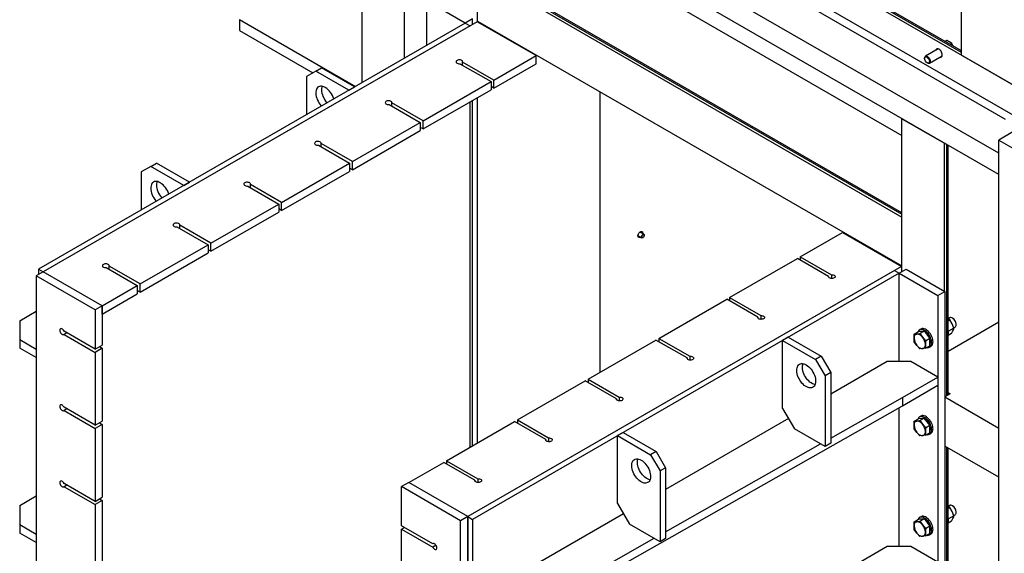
# Model space of a CAD drawing. Header units: millimetres. Extents: x 0 to 25230, y 0 to 17820.
# Tile 103 of 214: x 14050 to 15527, y 9678 to 10478. Entities that reach past the tile are written whole.
import ezdxf

# ---------------------------------------------------------------- set-up
doc = ezdxf.new("R2010")
doc.units = ezdxf.units.MM
doc.linetypes.add('SLD-Sólida', pattern=[0])
doc.layers.add('REFERÊNCIAS', color=9, linetype='SLD-Sólida')

msp = doc.modelspace()

# ---------------------------------------------------------------- linework, layer by layer
at = {"layer": 'REFERÊNCIAS', "linetype": 'SLD-Sólida', "lineweight": 25, "ltscale": 30}
for p, q in [((18721.7, 8543.8), (14537, 10959.6)), ((14531.3, 10904.9), (15528.4, 10329.3)), ((14542.7, 10911.4), (15539.7, 10335.8)), ((15518.5, 10277.9), (14531.3, 10847.7)), ((15518.5, 10246), (14537, 10812.6)), ((14563.9, 10384.1), (14563.9, 10797.1)), ((14627.5, 10420.9), (14627.5, 10760.3)), ((14737.1, 10475), (14737.1, 10697.1)), ((15462.6, 10429.3), (15080.1, 10650.2)), ((15462.6, 10431.7), (15081.9, 10651.5)), ((15462.6, 10425.2), (15462.6, 10623.7)), ((14899.8, 10578.3), (15373.5, 10304.8)), ((14737.1, 10476.2), (14737.1, 10549.7)), ((14737.1, 10549.7), (15373.5, 10182.3)), ((14740.7, 10551.7), (15373.5, 10186.4)), ((15373.5, 10188.8), (14744.2, 10552.1)), ((14718.6, 10473.5), (14660.6, 10506.9)), ((14660.6, 10506.9), (14660.6, 10440)), ((14718.6, 10473.5), (14078.7, 10104)), ((14736.3, 10475.5), (14085.8, 10100)), ((14725.7, 10469.4), (14085.8, 10100)), ((14380, 10478.6), (14553.8, 10378.3)), ((14380, 10478.6), (14380, 10462.3)), ((14729.2, 10479.6), (14718.6, 10473.5)), ((14718.6, 10473.5), (14725.7, 10469.4)), ((14729.2, 10471.4), (14729.2, 10479.6)), ((14824.7, 10424.5), (14736.3, 10475.5)), ((14737.1, 10476.2), (15373.5, 10108.8)), ((14380, 10462.3), (14490.2, 10398.7)), ((15440.6, 10447.2), (15438.2, 10445.8)), ((15448.4, 10442.8), (15444.8, 10445.2)), ((15448.4, 10442.8), (15445.9, 10441.3)), ((15450.1, 10438.9), (15448.4, 10442.8)), ((14761.4, 10387.9), (14824.7, 10424.5)), ((14824.7, 10412.2), (14824.7, 10424.5)), ((15427.8, 10434.5), (15408.7, 10423.5)), ((15462.6, 10425.2), (15646.5, 10319.1)), ((14710.5, 10412.4), (14757.2, 10385.5)), ((14761.4, 10387.9), (14714.7, 10414.9)), ((14714.7, 10410), (14714.7, 10414.9)), ((14761.4, 10375.7), (14824.7, 10412.2)), ((15407.4, 10420.7), (15407.4, 10420)), ((15411.1, 10413.7), (15411.7, 10413.4)), ((15414.7, 10413.1), (15433.8, 10424.2)), ((14494.5, 10401.2), (14480.3, 10393)), ((14494.5, 10401.2), (14503, 10406.1)), ((14544, 10372.6), (14494.5, 10401.2)), ((14552.5, 10377.5), (14503, 10406.1)), ((14480.3, 10393), (14480.3, 10335.9)), ((14655.3, 10326.7), (14757.2, 10385.5)), ((14757.2, 10385.5), (14757.2, 10373.2)), ((14761.4, 10375.7), (14761.4, 10387.9)), ((14544, 10372.6), (14552.5, 10377.5)), ((14655.3, 10314.5), (14757.2, 10373.2)), ((14761.4, 10375.7), (14757.2, 10378.1)), ((14921, 9949.4), (14921, 10370.1)), ((14604.4, 10351.2), (14651.1, 10324.3)), ((14655.3, 10326.7), (14608.7, 10353.7)), ((14608.7, 10348.8), (14608.7, 10353.7)), ((14725.7, 9836.7), (14725.7, 10355.1)), ((14729.2, 9838.7), (14729.2, 10357.1)), ((14737.1, 9843.3), (14737.1, 10361.7)), ((14549.3, 10265.5), (14651.1, 10324.3)), ((14651.1, 10324.3), (14651.1, 10312)), ((14655.3, 10314.5), (14655.3, 10326.7)), ((15373.5, 10329.7), (15437.2, 10293)), ((15373.5, 10100.4), (15373.5, 10329.7)), ((14549.3, 10253.2), (14651.1, 10312)), ((14655.3, 10314.5), (14651.1, 10316.9)), ((15539.7, 10310.1), (15518.5, 10297.8)), ((14549.3, 10265.5), (14502.6, 10292.4)), ((14502.6, 10287.5), (14502.6, 10292.4)), ((15437.2, 10070.9), (15437.2, 10293)), ((15518.5, 10297.8), (16140.7, 9938.6)), ((15518.5, 9187.3), (15518.5, 10297.8)), ((14498.4, 10290), (14545, 10263)), ((15440.7, 9914.1), (15440.7, 10290.9)), ((15442.8, 9915.2), (15442.8, 10289.7)), ((14247, 10258.3), (14255.5, 10263.2)), ((14305, 10234.7), (14255.5, 10263.2)), ((14443.2, 10204.3), (14545, 10263)), ((14545, 10263), (14545, 10250.8)), ((14549.3, 10253.2), (14549.3, 10265.5)), ((14247, 10258.3), (14232.8, 10250.2)), ((14232.8, 10250.2), (14232.8, 10193)), ((14296.5, 10229.8), (14247, 10258.3)), ((14443.2, 10192), (14545, 10250.8)), ((14549.3, 10253.2), (14545, 10255.7)), ((14296.5, 10229.8), (14305, 10234.7)), ((14392.3, 10228.7), (14439, 10201.8)), ((14443.2, 10204.3), (14396.5, 10231.2)), ((14396.5, 10226.3), (14396.5, 10231.2)), ((14443.2, 10192), (14443.2, 10204.3)), ((14337.1, 10143), (14439, 10201.8)), ((14337.1, 10130.8), (14439, 10189.6)), ((14439, 10201.8), (14439, 10189.6)), ((14443.2, 10192), (14439, 10194.5)), ((15373.5, 10108.8), (15373.5, 10182.3)), ((14286.2, 10167.5), (14332.9, 10140.6)), ((14337.1, 10143), (14290.5, 10170)), ((14290.5, 10165.1), (14290.5, 10170)), ((14986.5, 10156.4), (14980.5, 10159.8)), ((15221, 10122.6), (15284.3, 10159.1)), ((15284.3, 10159.1), (15372.7, 10108.1)), ((14977.5, 10154.7), (14983.5, 10151.2)), ((14984.7, 10158.1), (14984.6, 10157.5)), ((14985, 10151.4), (14985.3, 10151.6)), ((14987.1, 10154.6), (14987.1, 10155)), ((14231.1, 10081.8), (14332.9, 10140.6)), ((14332.9, 10140.6), (14332.9, 10128.3)), ((14337.1, 10130.8), (14332.9, 10133.2)), ((14337.1, 10130.8), (14337.1, 10143)), ((14231.1, 10069.5), (14332.9, 10128.3)), ((15115, 10061.4), (15216.8, 10120.2)), ((15263.5, 10093.2), (15216.8, 10120.2)), ((15221, 10122.6), (15267.7, 10095.7)), ((15221, 10122.6), (15221, 10117.7)), ((14085.8, 10100.1), (14075.2, 10093.9)), ((14078.7, 10104), (14085.7, 10100)), ((14078.7, 10104), (14078.7, 10096)), ((14174.2, 10049), (14085.8, 10100.1)), ((14180.2, 10106.3), (14226.8, 10079.3)), ((14231.1, 10081.8), (14184.4, 10108.7)), ((14184.4, 10103.8), (14184.4, 10108.7)), ((15372.7, 10108.1), (14722.2, 9732.6)), ((15362.1, 10102), (14722.2, 9732.6)), ((15362.1, 10102), (15369.2, 10097.9)), ((15369.2, 10097.9), (15379.8, 10104)), ((15372.7, 10108.1), (15372.7, 10100)), ((15379.8, 10104), (15437.8, 10070.6)), ((14075.2, 10093.9), (14075.2, 9348.7)), ((14163.5, 10042.9), (14075.2, 10093.9)), ((15369.2, 10097.9), (14729.2, 9728.5)), ((15263.5, 10093.2), (15263.5, 10092.4)), ((15267.7, 10095.7), (15267.7, 10090)), ((15369.2, 9965.2), (15369.2, 10097.9)), ((15369.2, 10097.9), (15427.1, 10064.4)), ((15369.2, 9965.2), (15369.2, 10097.9)), ((14174.2, 10048.9), (14226.8, 10079.3)), ((14226.8, 10079.3), (14226.8, 10067.1)), ((14231.1, 10069.5), (14226.8, 10072)), ((14231.1, 10069.5), (14231.1, 10081.8)), ((15427.1, 10064.4), (15437.8, 10070.6)), ((15437.8, 10070.6), (15437.8, 8889.3)), ((14174.2, 10036.7), (14226.8, 10067.1)), ((15008.9, 10000.2), (15110.7, 10058.9)), ((15157.4, 10032), (15110.7, 10058.9)), ((15115, 10061.4), (15161.6, 10034.4)), ((15115, 10061.4), (15115, 10056.5)), ((15427.1, 10064.4), (15427.1, 8883.1)), ((14050.4, 10026.7), (14075.2, 10041.2)), ((14174.2, 10049), (14163.5, 10042.9)), ((14163.5, 10042.9), (14163.5, 9984.1)), ((14174.2, 10049), (14174.2, 9990.2)), ((14174.2, 10036.7), (14174.2, 10048.9)), ((14050.4, 10026.7), (14050.4, 9997.9)), ((15157.4, 10032), (15157.4, 10031.2)), ((15161.6, 10034.4), (15161.6, 10028.7)), ((15445.1, 10030.9), (15442.8, 10029.6)), ((15445.5, 10028.1), (15442.8, 10029.5)), ((15445.5, 10028.1), (15442.8, 10026.5)), ((15448.8, 10022.1), (15445.5, 10028.1)), ((15449.8, 10030.1), (15449.1, 10030.6)), ((14163.5, 9984.1), (14116.9, 10011.1)), ((15402, 10014.2), (15399.8, 10012.9)), ((15400.5, 10007.3), (15407, 10011)), ((15407, 10011), (15402.8, 10010.7)), ((15411.2, 10005.8), (15407, 10011)), ((15518.5, 10024.3), (15442.8, 9980.6)), ((15451.5, 10015.7), (15443.3, 10011)), ((15447.7, 10007.4), (15449.9, 10011.7)), ((15451.5, 10015.7), (15448.8, 10022.1)), ((15451.3, 10016.1), (15453.1, 10017.1)), ((15454.7, 10020.8), (15454.7, 10021.6)), ((14050.4, 9997.9), (14050.4, 9985.6)), ((14075.2, 9983.6), (14050.4, 9997.9)), ((14121.1, 10008.6), (14116.9, 10006.2)), ((14116.9, 10006.2), (14163.5, 9979.2)), ((14902.8, 9938.9), (15004.6, 9997.7)), ((15051.3, 9970.8), (15004.6, 9997.7)), ((15008.9, 10000.2), (15055.6, 9973.2)), ((15008.9, 10000.2), (15008.9, 9995.3)), ((15203, 10002), (15194.5, 9997.1)), ((15194.5, 9997.1), (15244, 9968.5)), ((15194.5, 9895), (15194.5, 9997.1)), ((15203, 10002), (15252.5, 9973.4)), ((15391.7, 10000.7), (15392, 10006.5)), ((15392, 10006.5), (15398.5, 10010.3)), ((15392, 10006.5), (15395.9, 10006.7)), ((15395.9, 10006.7), (15400.5, 10007.3)), ((15402.8, 10010.7), (15398.5, 10010.3)), ((15400.5, 10007.3), (15404.4, 10001.8)), ((15404.4, 10001.8), (15409, 9996.7)), ((15409, 9996.7), (15408.6, 9990.9)), ((15409, 9996.7), (15415.5, 10000.5)), ((15415.5, 10000.5), (15411.2, 10005.8)), ((15415.5, 9994.8), (15415.5, 10000.5)), ((15447.7, 10007.4), (15442.8, 10004.5)), ((14075.2, 9971.4), (14050.4, 9985.6)), ((14163.5, 9984.1), (14174.2, 9990.2)), ((14174.2, 9985.3), (14163.5, 9979.2)), ((14169.9, 9987.8), (14174.2, 9985.3)), ((14174.2, 9985.3), (14174.2, 9875.9)), ((15395.9, 9989.7), (15392, 9995.2)), ((15400.5, 9984.7), (15395.9, 9989.7)), ((15404.4, 9984.8), (15400.5, 9984.7)), ((15409, 9985.4), (15404.4, 9984.8)), ((15409, 9985.4), (15415.5, 9989.2)), ((15414.8, 9986.9), (15417, 9988.2)), ((15415.5, 9989.2), (15415.5, 9994.8)), ((14163.5, 9979.2), (14163.5, 9869.8)), ((15051.3, 9970.8), (15051.3, 9969.9)), ((15055.6, 9973.2), (15055.6, 9967.5)), ((15252.5, 9973.4), (15244, 9968.5)), ((15244, 9968.5), (15258.1, 9944)), ((15252.5, 9973.4), (15266.6, 9948.9)), ((15351.5, 9965.2), (15266.6, 9916.2)), ((15386.8, 9965.2), (15351.5, 9965.2)), ((15427.1, 9942), (15386.8, 9965.2)), ((14902.8, 9938.9), (14949.5, 9912)), ((14902.8, 9938.9), (14902.8, 9934)), ((15266.6, 9948.9), (15258.1, 9944)), ((15258.1, 9944), (15258.1, 9837.9)), ((15266.6, 9948.9), (15266.6, 9842.8)), ((15374.1, 9911.3), (15427.1, 9942)), ((15427.1, 9942), (15427.1, 9929.7)), ((14796.8, 9877.7), (14898.6, 9936.5)), ((14945.3, 9909.5), (14898.6, 9936.5)), ((15374.1, 9899.1), (15427.1, 9929.7)), ((14945.3, 9909.5), (14945.3, 9908.7)), ((14949.5, 9912), (14949.5, 9906.3)), ((15266.6, 9850.3), (15374.1, 9911.3)), ((15374.1, 9911.3), (15374.1, 9899.1)), ((15445.7, 9916.9), (15437.8, 9912.4)), ((15518.5, 9865.1), (15437.8, 9911.7)), ((15442.8, 9918.7), (15445.7, 9916.9)), ((14163.5, 9869.8), (14116.9, 9896.7)), ((14121.1, 9894.3), (14116.9, 9891.8)), ((14807.4, 9577.4), (15374.1, 9899.1)), ((15194.5, 9895), (15212.2, 9864.4)), ((15369.2, 9687.6), (15369.2, 9896.3)), ((15369.2, 9687.6), (15369.2, 9896.3)), ((14116.9, 9891.8), (14163.5, 9864.9)), ((15203.3, 9879.7), (15019.1, 9773.4)), ((15392, 9875.9), (15398.5, 9879.6)), ((15402.8, 9880), (15398.5, 9879.6)), ((15402, 9883.5), (15399.8, 9882.3)), ((15400.5, 9876.7), (15407, 9880.4)), ((15407, 9880.4), (15402.8, 9880)), ((15411.2, 9875.1), (15407, 9880.4)), ((14163.5, 9869.8), (14174.2, 9875.9)), ((14174.2, 9871), (14163.5, 9864.9)), ((14163.5, 9864.9), (14163.5, 9755.5)), ((14169.9, 9873.5), (14174.2, 9871)), ((14174.2, 9871), (14174.2, 9761.6)), ((14690.7, 9816.5), (14792.5, 9875.2)), ((14839.2, 9848.3), (14792.5, 9875.2)), ((14796.8, 9877.7), (14843.4, 9850.8)), ((14796.8, 9877.7), (14796.8, 9872.8)), ((15258.1, 9837.9), (15212.2, 9864.4)), ((15391.7, 9870), (15392, 9875.9)), ((15392, 9875.9), (15395.9, 9876.1)), ((15395.9, 9859.1), (15392, 9864.6)), ((15395.9, 9876.1), (15400.5, 9876.7)), ((15400.5, 9876.7), (15404.4, 9871.2)), ((15404.4, 9871.2), (15409, 9866.1)), ((15409, 9866.1), (15408.6, 9860.2)), ((15409, 9866.1), (15415.5, 9869.8)), ((15415.5, 9869.8), (15411.2, 9875.1)), ((15415.5, 9864.2), (15415.5, 9869.8)), ((15415.5, 9858.5), (15415.5, 9864.2)), ((14843.4, 9850.8), (14843.4, 9845)), ((14955.5, 9859.1), (14947, 9854.2)), ((14947, 9854.2), (14996.5, 9825.6)), ((14947, 9752.2), (14947, 9854.2)), ((14955.5, 9859.1), (15005, 9830.5)), ((15400.5, 9854), (15395.9, 9859.1)), ((15404.4, 9854.2), (15400.5, 9854)), ((15409, 9854.8), (15404.4, 9854.2)), ((15409, 9854.8), (15415.5, 9858.5)), ((15414.8, 9856.3), (15417, 9857.5)), ((14839.2, 9848.3), (14839.2, 9847.5)), ((15019.1, 9709.9), (15251.5, 9841.7)), ((15266.6, 9842.8), (15258.1, 9837.9)), ((15518.5, 9791.6), (15437.8, 9838.2)), ((15440.7, 9260.8), (15440.7, 9836.5)), ((15442.8, 9262), (15442.8, 9835.3)), ((15005, 9830.5), (14996.5, 9825.6)), ((14996.5, 9825.6), (15010.7, 9801.2)), ((15005, 9830.5), (15019.1, 9806)), ((14633.9, 9783.6), (14686.5, 9814)), ((14733.1, 9787.1), (14686.5, 9814)), ((14690.7, 9816.5), (14737.4, 9789.5)), ((14690.7, 9816.5), (14690.7, 9811.6)), ((15019.1, 9806), (15010.7, 9801.2)), ((15019.1, 9806), (15019.1, 9699.9)), ((14737.4, 9789.5), (14737.4, 9783.8)), ((15010.7, 9801.2), (15010.7, 9695)), ((14163.5, 9755.5), (14116.9, 9782.4)), ((14121.1, 9780), (14116.9, 9777.5)), ((14116.9, 9777.5), (14163.5, 9750.6)), ((14633.8, 9783.7), (14623.2, 9777.6)), ((14711.6, 9726.5), (14623.2, 9777.6)), ((14623.2, 9718.8), (14623.2, 9777.6)), ((14722.2, 9732.7), (14633.8, 9783.7)), ((14733.1, 9787.1), (14733.1, 9786.3)), ((14050.4, 9749.1), (14075.2, 9763.6)), ((14163.5, 9755.5), (14174.2, 9761.6)), ((14050.4, 9749.1), (14050.4, 9720.3)), ((14174.2, 9756.7), (14163.5, 9750.6)), ((14163.5, 9750.6), (14163.5, 9641.2)), ((14169.9, 9759.2), (14174.2, 9756.7)), ((14174.2, 9756.7), (14174.2, 9647.3)), ((14947, 9752.2), (14964.7, 9721.5)), ((15445.1, 9749.2), (15442.8, 9747.9)), ((15445.5, 9746.4), (15442.8, 9747.8)), ((15445.5, 9746.4), (15442.8, 9744.8)), ((15448.8, 9740.4), (15445.5, 9746.4)), ((15449.8, 9748.4), (15449.1, 9748.8)), ((14722.2, 9732.7), (14711.6, 9726.5)), ((14722.2, 8987.4), (14722.2, 9732.7)), ((14722.2, 9732.6), (14722.2, 9720.3)), ((14722.2, 9732.6), (14729.2, 9728.5)), ((14722.2, 9732.6), (14722.2, 8977.9)), ((14955.9, 9736.8), (14729.2, 9606)), ((15402, 9732.4), (15399.8, 9731.2)), ((15451.5, 9734), (15443.3, 9729.3)), ((15451.5, 9734), (15448.8, 9740.4)), ((15451.3, 9734.4), (15453.1, 9735.4)), ((15454.7, 9739), (15454.7, 9739.9)), ((14075.2, 9706), (14050.4, 9720.3)), ((14050.4, 9720.3), (14050.4, 9708)), ((14669.8, 9691.8), (14623.2, 9718.8)), ((14623.2, 9713.9), (14627.4, 9716.3)), ((14711.6, 8981.3), (14711.6, 9726.5)), ((14729.2, 9728.5), (14729.2, 8973.8)), ((15010.7, 9695), (14964.7, 9721.5)), ((15391.7, 9719), (15392, 9724.8)), ((15392, 9724.8), (15398.5, 9728.6)), ((15392, 9724.8), (15395.9, 9725)), ((15395.9, 9725), (15400.5, 9725.6)), ((15402.8, 9729), (15398.5, 9728.6)), ((15400.5, 9725.6), (15407, 9729.3)), ((15400.5, 9725.6), (15404.4, 9720.1)), ((15407, 9729.3), (15402.8, 9729)), ((15404.4, 9720.1), (15409, 9715)), ((15411.2, 9724.1), (15407, 9729.3)), ((15409, 9715), (15415.5, 9718.8)), ((15415.5, 9718.8), (15411.2, 9724.1)), ((15415.5, 9713.1), (15415.5, 9718.8)), ((15447.7, 9725.7), (15442.8, 9722.8)), ((15447.7, 9725.7), (15449.9, 9730)), ((14075.2, 9693.7), (14050.4, 9708)), ((14623.2, 9604.5), (14623.2, 9713.9)), ((14623.2, 9713.9), (14669.8, 9686.9)), ((15395.9, 9708), (15392, 9713.5)), ((15400.5, 9703), (15395.9, 9708)), ((15404.4, 9703.1), (15400.5, 9703)), ((15409, 9703.7), (15404.4, 9703.1)), ((15409, 9715), (15408.6, 9709.2)), ((15409, 9703.7), (15415.5, 9707.5)), ((15414.8, 9705.2), (15417, 9706.5)), ((15415.5, 9707.5), (15415.5, 9713.1)), ((14670.5, 9692.2), (14669.8, 9691.8)), ((14674.8, 9689.8), (14669.8, 9686.9)), ((15351.5, 9687.6), (14729.2, 9328.4)), ((14807.4, 9589.7), (15001.9, 9700.1)), ((15019.1, 9699.9), (15010.7, 9695)), ((15386.8, 9687.6), (15351.5, 9687.6)), ((15427.1, 9664.3), (15386.8, 9687.6))]:
    msp.add_line(p, q, dxfattribs=at)
at = {"layer": 'REFERÊNCIAS', "linetype": 'SLD-Sólida', "lineweight": 25, "ltscale": 30, "flags": 128}
for points in [[(15434, 10425.4), (15433.9, 10426.8), (15433.5, 10428.2), (15432.9, 10429.6), (15432.1, 10431), (15431.2, 10432.2), (15430.1, 10433.3), (15429, 10434), (15427.9, 10434.5), (15426.9, 10434.7), (15425.9, 10434.6), (15425.1, 10434.1), (15424.5, 10433.4), (15424.2, 10432.4)], [(15429, 10434), (15429, 10434), (15427.9, 10434.5), (15426.9, 10434.7), (15426, 10434.6), (15425.2, 10434.1), (15424.6, 10433.4), (15424.2, 10432.5)], [(15430.2, 10422), (15431.2, 10421.9), (15432.1, 10422), (15432.9, 10422.5), (15433.5, 10423.2), (15433.9, 10424.2), (15434, 10425.4)], [(15430.2, 10422.1), (15431.2, 10421.9), (15432.1, 10422.1), (15432.9, 10422.5), (15433.5, 10423.3), (15433.9, 10424.2), (15434, 10425.4)], [(14714.7, 10414.9), (14714.7, 10415.7), (14714.4, 10416.5), (14713.6, 10417.1), (14712.6, 10417.7), (14711.4, 10418), (14710, 10418.2), (14708.6, 10418.1), (14707.4, 10417.8), (14706.3, 10417.3), (14705.4, 10416.7), (14704.9, 10416), (14704.8, 10415.2), (14705, 10414.4), (14705.7, 10413.7), (14706.6, 10413.1), (14707.8, 10412.7), (14709.1, 10412.4), (14710.5, 10412.4)], [(15407.4, 10420.7), (15407.5, 10421), (15407.6, 10422.1), (15408.1, 10423), (15408.8, 10423.5), (15409.6, 10423.8), (15410.6, 10423.6), (15411.7, 10423.2)], [(15411.1, 10422.1), (15412, 10421.4), (15412.9, 10420.4), (15413.7, 10419.3), (15414.3, 10418), (15414.6, 10416.7), (15414.7, 10415.6), (15414.5, 10414.6), (15414, 10413.8), (15413.4, 10413.4), (15412.5, 10413.3), (15411.6, 10413.5), (15410.6, 10414.1), (15409.6, 10414.9), (15408.8, 10416), (15408.1, 10417.2), (15407.7, 10418.5), (15407.5, 10419.7), (15407.5, 10420.8), (15407.8, 10421.7), (15408.4, 10422.3), (15409.2, 10422.6), (15410.1, 10422.5), (15411.1, 10422.1)], [(15411.7, 10423.2), (15412.7, 10422.4), (15413.7, 10421.4), (15414.6, 10420.2), (15415.3, 10418.8), (15415.7, 10417.5), (15415.9, 10416.2), (15415.9, 10415), (15415.5, 10414), (15415, 10413.3), (15414.2, 10412.9), (15413.2, 10412.8), (15412.2, 10413.1), (15411.7, 10413.4)], [(14508.6, 10376.7), (14506.7, 10377.7), (14504.9, 10378.3), (14503.1, 10378.6), (14501.4, 10378.6), (14499.8, 10378.3), (14498.4, 10377.6), (14497.2, 10376.6), (14496.2, 10375.4), (14495.4, 10373.9), (14494.9, 10372.1), (14494.5, 10370.1), (14494.5, 10368), (14494.7, 10365.7), (14495.1, 10363.3), (14495.8, 10360.9), (14496.7, 10358.5), (14497.8, 10356.1), (14499.1, 10353.8), (14500.6, 10351.5), (14502.2, 10349.5), (14502.8, 10348.9)], [(14503.8, 10378.5), (14503.3, 10377), (14503, 10375), (14503, 10372.9), (14503.2, 10370.6), (14503.6, 10368.2), (14504.3, 10365.8), (14505.2, 10363.4), (14506.3, 10361), (14507.6, 10358.7), (14509.1, 10356.4), (14510.7, 10354.4), (14511.3, 10353.8)], [(14608.7, 10353.7), (14608.7, 10354.5), (14608.3, 10355.2), (14607.6, 10355.9), (14606.6, 10356.4), (14605.3, 10356.8), (14604, 10356.9), (14602.6, 10356.9), (14601.3, 10356.6), (14600.2, 10356.1), (14599.4, 10355.5), (14598.9, 10354.7), (14598.7, 10353.9), (14599, 10353.1), (14599.6, 10352.4), (14600.5, 10351.8), (14601.7, 10351.4), (14603, 10351.2), (14604.4, 10351.2)], [(14502.6, 10292.4), (14502.6, 10293.2), (14502.2, 10294), (14501.5, 10294.7), (14500.5, 10295.2), (14499.2, 10295.6), (14497.9, 10295.7), (14496.5, 10295.6), (14495.2, 10295.4), (14494.1, 10294.9), (14493.3, 10294.2), (14492.8, 10293.5), (14492.7, 10292.7), (14492.9, 10291.9), (14493.5, 10291.2), (14494.5, 10290.6), (14495.6, 10290.2), (14497, 10290), (14498.4, 10290)], [(14261.1, 10233.8), (14259.2, 10234.8), (14257.4, 10235.4), (14255.6, 10235.7), (14253.9, 10235.7), (14252.4, 10235.4), (14251, 10234.7), (14249.7, 10233.8), (14248.7, 10232.5), (14247.9, 10231), (14247.4, 10229.2), (14247.1, 10227.3), (14247, 10225.1), (14247.2, 10222.9), (14247.6, 10220.5), (14248.3, 10218), (14249.2, 10215.6), (14250.3, 10213.2), (14251.6, 10210.9), (14253.1, 10208.7), (14254.7, 10206.6), (14255.3, 10206)], [(14256.3, 10235.7), (14255.9, 10234.1), (14255.5, 10232.2), (14255.5, 10230), (14255.7, 10227.7), (14256.1, 10225.4), (14256.8, 10222.9), (14257.7, 10220.5), (14258.8, 10218.1), (14260.1, 10215.8), (14261.6, 10213.6), (14263.2, 10211.5), (14263.8, 10210.9)], [(14396.5, 10231.2), (14396.5, 10232), (14396.2, 10232.8), (14395.4, 10233.4), (14394.4, 10234), (14393.2, 10234.3), (14391.8, 10234.5), (14390.4, 10234.4), (14389.2, 10234.1), (14388.1, 10233.6), (14387.2, 10233), (14386.7, 10232.3), (14386.6, 10231.5), (14386.8, 10230.7), (14387.5, 10230), (14388.4, 10229.4), (14389.6, 10229), (14390.9, 10228.7), (14392.3, 10228.7)], [(14290.5, 10170), (14290.5, 10170.8), (14290.1, 10171.5), (14289.4, 10172.2), (14288.4, 10172.8), (14287.1, 10173.1), (14285.8, 10173.3), (14284.4, 10173.2), (14283.1, 10172.9), (14282, 10172.4), (14281.2, 10171.8), (14280.7, 10171), (14280.5, 10170.2), (14280.8, 10169.5), (14281.4, 10168.7), (14282.3, 10168.1), (14283.5, 10167.7), (14284.8, 10167.5), (14286.2, 10167.5)], [(14981.6, 10152.3), (14980.8, 10151.8), (14979.9, 10151.4), (14979, 10151.5), (14978.3, 10151.8), (14977.8, 10152.5), (14977.5, 10153.4), (14977.5, 10154.6), (14977.8, 10155.8), (14978.3, 10157.1), (14979, 10158.3), (14979.9, 10159.3), (14980.8, 10160.1), (14981.8, 10160.6), (14982.7, 10160.7), (14983.5, 10160.5), (14984.2, 10160), (14984.5, 10159.2), (14984.7, 10158.1), (14984.7, 10158.1)], [(14985, 10151.4), (14984.9, 10151.3), (14984.1, 10151.1), (14983.5, 10151.2), (14983.1, 10151.6), (14982.9, 10152.3), (14982.9, 10153.1), (14983.2, 10154.1), (14983.7, 10155), (14984.3, 10155.8), (14985, 10156.3), (14985.8, 10156.5), (14985.8, 10156.5)], [(14986, 10155.9), (14986.6, 10155.8), (14986.9, 10155.3), (14987.1, 10154.6), (14986.9, 10153.8), (14986.6, 10152.9), (14986, 10152.1), (14985.3, 10151.6), (14984.6, 10151.3), (14984.1, 10151.4), (14983.7, 10151.9), (14983.5, 10152.6), (14983.7, 10153.4), (14984.1, 10154.3), (14984.6, 10155.1), (14985.3, 10155.7), (14986, 10155.9)], [(14985.8, 10156.5), (14986.4, 10156.4), (14986.8, 10156), (14987.1, 10155.4), (14987.1, 10155)], [(14184.4, 10108.7), (14184.4, 10109.5), (14184, 10110.3), (14183.3, 10111), (14182.3, 10111.5), (14181.1, 10111.9), (14179.7, 10112), (14178.3, 10112), (14177, 10111.7), (14175.9, 10111.2), (14175.1, 10110.5), (14174.6, 10109.8), (14174.5, 10109), (14174.7, 10108.2), (14175.3, 10107.5), (14176.3, 10106.9), (14177.4, 10106.5), (14178.8, 10106.3), (14180.2, 10106.3)], [(15267.7, 10095.7), (15269.1, 10095.7), (15270.4, 10095.5), (15271.6, 10095), (15272.5, 10094.5), (15273.1, 10093.7), (15273.4, 10093), (15273.3, 10092.2), (15272.8, 10091.4), (15271.9, 10090.8), (15270.8, 10090.3), (15269.5, 10090), (15268.2, 10089.9), (15266.8, 10090.1), (15265.6, 10090.4), (15264.5, 10091), (15263.8, 10091.7), (15263.4, 10092.4), (15263.5, 10093.2)], [(15161.6, 10034.4), (15163, 10034.4), (15164.3, 10034.2), (15165.5, 10033.8), (15166.5, 10033.2), (15167.1, 10032.5), (15167.3, 10031.7), (15167.2, 10030.9), (15166.7, 10030.2), (15165.9, 10029.5), (15164.8, 10029.1), (15163.5, 10028.8), (15162.1, 10028.7), (15160.7, 10028.8), (15159.5, 10029.2), (15158.5, 10029.7), (15157.8, 10030.4), (15157.4, 10031.2), (15157.4, 10032)], [(15454.7, 10020.8), (15454.6, 10022.2), (15454.2, 10023.8), (15453.6, 10025.4), (15452.7, 10026.9), (15451.7, 10028.3), (15450.6, 10029.4), (15449.4, 10030.4), (15448.2, 10031), (15447, 10031.3), (15445.9, 10031.3), (15445.1, 10030.9)], [(14116.9, 10011.1), (14116.2, 10012.3), (14115.3, 10013.3), (14114.4, 10014.1), (14113.4, 10014.6), (14112.5, 10014.8), (14111.7, 10014.6), (14111, 10014.1), (14110.6, 10013.3), (14110.5, 10012.3), (14110.6, 10011.1), (14111, 10009.8), (14111.7, 10008.6), (14112.5, 10007.5), (14113.4, 10006.6), (14114.4, 10006), (14115.3, 10005.7), (14116.2, 10005.8), (14116.9, 10006.2)], [(15417.9, 9993.4), (15417.9, 9995.3), (15417.6, 9997.3), (15417, 9999.4), (15416.2, 10001.5), (15415.2, 10003.6), (15414.1, 10005.6), (15412.7, 10007.4), (15411.3, 10009.1), (15409.7, 10010.5), (15408.1, 10011.7), (15406.5, 10012.6), (15404.9, 10013.3), (15403.3, 10013.6), (15401.9, 10013.6), (15400.6, 10013.3), (15399.4, 10012.6), (15398.4, 10011.7), (15397.6, 10010.5), (15397.3, 10009.6)], [(15420.1, 9994.6), (15420, 9996.5), (15419.7, 9998.6), (15419.1, 10000.7), (15418.3, 10002.7), (15417.4, 10004.8), (15416.2, 10006.8), (15414.8, 10008.6), (15413.4, 10010.3), (15411.8, 10011.7), (15410.2, 10012.9), (15408.6, 10013.9), (15407, 10014.5), (15405.5, 10014.8), (15404, 10014.8), (15402.7, 10014.5), (15402, 10014.2)], [(15395.9, 10006.7), (15395, 10006.5), (15394.1, 10006.2), (15393.4, 10005.6), (15392.8, 10004.9), (15392.3, 10004.1), (15392, 10003), (15391.7, 10001.9), (15391.7, 10000.7)], [(15404.4, 10001.8), (15403.4, 10003), (15402.3, 10004), (15401.3, 10004.9), (15400.1, 10005.6), (15399, 10006.1), (15398, 10006.5), (15396.9, 10006.7), (15395.9, 10006.7)], [(15401.9, 10010.6), (15403.1, 10010.9), (15404.4, 10010.8)], [(15395.9, 9989.7), (15396.9, 9988.6), (15398, 9987.6), (15399, 9986.7), (15400.1, 9986), (15401.3, 9985.4), (15402.3, 9985), (15403.4, 9984.9), (15404.4, 9984.8)], [(15404.4, 9984.8), (15405.3, 9985), (15406.1, 9985.4), (15406.9, 9985.9), (15407.5, 9986.6), (15408, 9987.5), (15408.3, 9988.5), (15408.6, 9989.6), (15408.6, 9990.9)], [(15410.7, 9986.4), (15412.1, 9986.2), (15413.5, 9986.4), (15414.7, 9986.9), (15415.8, 9987.7), (15416.7, 9988.7), (15417.3, 9990.1), (15417.8, 9991.6), (15417.9, 9993.4)], [(15055.6, 9973.2), (15056.9, 9973.2), (15058.3, 9973), (15059.5, 9972.6), (15060.4, 9972), (15061, 9971.3), (15061.3, 9970.5), (15061.1, 9969.7), (15060.6, 9969), (15059.8, 9968.3), (15058.7, 9967.8), (15057.4, 9967.5), (15056, 9967.5), (15054.7, 9967.6), (15053.4, 9968), (15052.4, 9968.5), (15051.7, 9969.2), (15051.3, 9970), (15051.3, 9970.8)], [(15229.9, 9960.4), (15231.7, 9959.1), (15233.6, 9957.6), (15235.4, 9955.9), (15237.1, 9953.9), (15238.6, 9951.8), (15240, 9949.5), (15241.2, 9947.1), (15242.3, 9944.7), (15243.1, 9942.3), (15243.6, 9939.9), (15243.9, 9937.5), (15244, 9935.3), (15243.8, 9933.3), (15243.4, 9931.4), (15242.7, 9929.7), (15241.8, 9928.4), (15240.7, 9927.2), (15239.3, 9926.4), (15237.9, 9925.9), (15236.2, 9925.8), (15234.5, 9925.9), (15232.7, 9926.4), (15230.8, 9927.2), (15228.9, 9928.3), (15227, 9929.6), (15225.2, 9931.3), (15223.5, 9933.1), (15221.9, 9935.2), (15220.4, 9937.4), (15219.1, 9939.7), (15217.9, 9942.1), (15217, 9944.6), (15216.4, 9947), (15215.9, 9949.4), (15215.7, 9951.6), (15215.8, 9953.8), (15216.1, 9955.7), (15216.7, 9957.5), (15217.5, 9959), (15218.5, 9960.3), (15219.7, 9961.2), (15221.1, 9961.9), (15222.7, 9962.2), (15224.3, 9962.2), (15226.1, 9961.9), (15228, 9961.3), (15229.9, 9960.4)], [(15243.2, 9930.8), (15243, 9930.8), (15241.2, 9931.3), (15239.3, 9932.1), (15237.4, 9933.2), (15235.5, 9934.5), (15233.7, 9936.2), (15232, 9938), (15230.3, 9940.1), (15228.9, 9942.3), (15227.5, 9944.6), (15226.4, 9947), (15225.5, 9949.4), (15224.8, 9951.9), (15224.4, 9954.3), (15224.2, 9956.5), (15224.3, 9958.7), (15224.6, 9960.6), (15225.1, 9962.2)], [(14949.5, 9912), (14950.9, 9912), (14952.2, 9911.8), (14953.4, 9911.3), (14954.3, 9910.8), (14954.9, 9910), (14955.2, 9909.3), (14955.1, 9908.5), (14954.6, 9907.7), (14953.7, 9907.1), (14952.6, 9906.6), (14951.3, 9906.3), (14950, 9906.2), (14948.6, 9906.4), (14947.4, 9906.7), (14946.3, 9907.3), (14945.6, 9908), (14945.2, 9908.7), (14945.3, 9909.5)], [(14116.9, 9896.7), (14116.2, 9897.9), (14115.3, 9899), (14114.4, 9899.8), (14113.4, 9900.3), (14112.5, 9900.5), (14111.7, 9900.3), (14111, 9899.8), (14110.6, 9899), (14110.5, 9898), (14110.6, 9896.8), (14111, 9895.5), (14111.7, 9894.3), (14112.5, 9893.2), (14113.4, 9892.3), (14114.4, 9891.7), (14115.3, 9891.4), (14116.2, 9891.4), (14116.9, 9891.8)], [(15417.9, 9862.8), (15417.9, 9864.7), (15417.6, 9866.7), (15417, 9868.8), (15416.2, 9870.9), (15415.2, 9872.9), (15414.1, 9874.9), (15412.7, 9876.7), (15411.3, 9878.4), (15409.7, 9879.9), (15408.1, 9881.1), (15406.5, 9882), (15404.9, 9882.6), (15403.3, 9882.9), (15401.9, 9882.9), (15400.6, 9882.6), (15399.4, 9882), (15398.4, 9881.1), (15397.6, 9879.8), (15397.3, 9878.9)], [(15401.9, 9879.9), (15403.1, 9880.2), (15404.4, 9880.2)], [(15420.1, 9864), (15420, 9865.9), (15419.7, 9867.9), (15419.1, 9870), (15418.3, 9872.1), (15417.4, 9874.2), (15416.2, 9876.1), (15414.8, 9878), (15413.4, 9879.6), (15411.8, 9881.1), (15410.2, 9882.3), (15408.6, 9883.2), (15407, 9883.9), (15405.5, 9884.2), (15404, 9884.2), (15402.7, 9883.8), (15402, 9883.5)], [(15395.9, 9876.1), (15395, 9875.9), (15394.1, 9875.5), (15393.4, 9875), (15392.8, 9874.3), (15392.3, 9873.4), (15392, 9872.4), (15391.7, 9871.3), (15391.7, 9870)], [(15404.4, 9871.2), (15403.4, 9872.3), (15402.3, 9873.3), (15401.3, 9874.2), (15400.1, 9874.9), (15399, 9875.5), (15398, 9875.9), (15396.9, 9876.1), (15395.9, 9876.1)], [(14843.4, 9850.8), (14844.8, 9850.8), (14846.1, 9850.5), (14847.3, 9850.1), (14848.3, 9849.5), (14848.9, 9848.8), (14849.1, 9848), (14849, 9847.2), (14848.5, 9846.5), (14847.7, 9845.9), (14846.6, 9845.4), (14845.3, 9845.1), (14843.9, 9845), (14842.5, 9845.2), (14841.3, 9845.5), (14840.3, 9846.1), (14839.6, 9846.7), (14839.2, 9847.5), (14839.2, 9848.3)], [(15395.9, 9859.1), (15396.9, 9858), (15398, 9856.9), (15399, 9856.1), (15400.1, 9855.3), (15401.3, 9854.8), (15402.3, 9854.4), (15403.4, 9854.2), (15404.4, 9854.2)], [(15404.4, 9854.2), (15405.3, 9854.4), (15406.1, 9854.7), (15406.9, 9855.3), (15407.5, 9856), (15408, 9856.9), (15408.3, 9857.9), (15408.6, 9859), (15408.6, 9860.2)], [(15410.7, 9855.7), (15412.1, 9855.6), (15413.5, 9855.8), (15414.7, 9856.2), (15415.8, 9857), (15416.7, 9858.1), (15417.3, 9859.4), (15417.8, 9861), (15417.9, 9862.8)], [(14982.4, 9817.5), (14984.3, 9816.2), (14986.1, 9814.7), (14987.9, 9813), (14989.6, 9811), (14991.1, 9808.9), (14992.5, 9806.6), (14993.8, 9804.3), (14994.8, 9801.8), (14995.6, 9799.4), (14996.1, 9797), (14996.4, 9794.7), (14996.5, 9792.4), (14996.3, 9790.4), (14995.9, 9788.5), (14995.2, 9786.9), (14994.3, 9785.5), (14993.2, 9784.4), (14991.9, 9783.6), (14990.4, 9783.1), (14988.8, 9782.9), (14987, 9783), (14985.2, 9783.5), (14983.3, 9784.3), (14981.4, 9785.4), (14979.6, 9786.8), (14977.7, 9788.4), (14976, 9790.3), (14974.4, 9792.3), (14972.9, 9794.5), (14971.6, 9796.8), (14970.5, 9799.2), (14969.5, 9801.7), (14968.9, 9804.1), (14968.4, 9806.5), (14968.2, 9808.8), (14968.3, 9810.9), (14968.6, 9812.9), (14969.2, 9814.6), (14970, 9816.2), (14971, 9817.4), (14972.2, 9818.4), (14973.6, 9819), (14975.2, 9819.4), (14976.9, 9819.4), (14978.6, 9819.1), (14980.5, 9818.4), (14982.4, 9817.5)], [(14995.7, 9787.9), (14995.5, 9787.9), (14993.7, 9788.4), (14991.8, 9789.2), (14989.9, 9790.3), (14988, 9791.7), (14986.2, 9793.3), (14984.5, 9795.2), (14982.9, 9797.2), (14981.4, 9799.4), (14980.1, 9801.7), (14978.9, 9804.1), (14978, 9806.6), (14977.4, 9809), (14976.9, 9811.4), (14976.7, 9813.7), (14976.8, 9815.8), (14977.1, 9817.8), (14977.6, 9819.3)], [(14737.4, 9789.5), (14738.7, 9789.5), (14740.1, 9789.3), (14741.3, 9788.9), (14742.2, 9788.3), (14742.8, 9787.6), (14743.1, 9786.8), (14742.9, 9786), (14742.4, 9785.3), (14741.6, 9784.6), (14740.5, 9784.1), (14739.2, 9783.9), (14737.8, 9783.8), (14736.5, 9783.9), (14735.2, 9784.3), (14734.2, 9784.8), (14733.5, 9785.5), (14733.1, 9786.3), (14733.1, 9787.1)], [(14116.9, 9782.4), (14116.2, 9783.6), (14115.3, 9784.7), (14114.4, 9785.5), (14113.4, 9786), (14112.5, 9786.2), (14111.7, 9786), (14111, 9785.5), (14110.6, 9784.7), (14110.5, 9783.6), (14110.6, 9782.5), (14111, 9781.2), (14111.7, 9780), (14112.5, 9778.9), (14113.4, 9778), (14114.4, 9777.4), (14115.3, 9777.1), (14116.2, 9777.1), (14116.9, 9777.5)], [(15454.7, 9739), (15454.6, 9740.5), (15454.2, 9742.1), (15453.6, 9743.7), (15452.7, 9745.2), (15451.7, 9746.6), (15450.6, 9747.7), (15449.4, 9748.7), (15448.2, 9749.3), (15447, 9749.6), (15445.9, 9749.6), (15445.1, 9749.2)], [(15417.9, 9711.7), (15417.9, 9713.6), (15417.6, 9715.6), (15417, 9717.7), (15416.2, 9719.8), (15415.2, 9721.9), (15414.1, 9723.8), (15412.7, 9725.7), (15411.3, 9727.4), (15409.7, 9728.8), (15408.1, 9730), (15406.5, 9730.9), (15404.9, 9731.6), (15403.3, 9731.9), (15401.9, 9731.9), (15400.6, 9731.6), (15399.4, 9730.9), (15398.4, 9730), (15397.6, 9728.8), (15397.3, 9727.9)], [(15420.1, 9712.9), (15420, 9714.8), (15419.7, 9716.9), (15419.1, 9718.9), (15418.3, 9721), (15417.4, 9723.1), (15416.2, 9725.1), (15414.8, 9726.9), (15413.4, 9728.6), (15411.8, 9730), (15410.2, 9731.2), (15408.6, 9732.2), (15407, 9732.8), (15405.5, 9733.1), (15404, 9733.1), (15402.7, 9732.8), (15402, 9732.4)], [(15395.9, 9725), (15395, 9724.8), (15394.1, 9724.5), (15393.4, 9723.9), (15392.8, 9723.2), (15392.3, 9722.3), (15392, 9721.3), (15391.7, 9720.2), (15391.7, 9719)], [(15404.4, 9720.1), (15403.4, 9721.3), (15402.3, 9722.3), (15401.3, 9723.1), (15400.1, 9723.9), (15399, 9724.4), (15398, 9724.8), (15396.9, 9725), (15395.9, 9725)], [(15401.9, 9728.9), (15403.1, 9729.2), (15404.4, 9729.1)], [(15395.9, 9708), (15396.9, 9706.9), (15398, 9705.9), (15399, 9705), (15400.1, 9704.3), (15401.3, 9703.7), (15402.3, 9703.3), (15403.4, 9703.1), (15404.4, 9703.1)], [(15404.4, 9703.1), (15405.3, 9703.3), (15406.1, 9703.7), (15406.9, 9704.2), (15407.5, 9704.9), (15408, 9705.8), (15408.3, 9706.8), (15408.6, 9707.9), (15408.6, 9709.2)], [(15410.7, 9704.7), (15412.1, 9704.5), (15413.5, 9704.7), (15414.7, 9705.2), (15415.8, 9706), (15416.7, 9707), (15417.3, 9708.4), (15417.8, 9709.9), (15417.9, 9711.7)], [(14669.8, 9686.9), (14670.5, 9685.7), (14671.4, 9684.7), (14672.3, 9683.9), (14673.3, 9683.4), (14674.2, 9683.2), (14675, 9683.4), (14675.7, 9683.9), (14676.1, 9684.7), (14676.2, 9685.7), (14676.1, 9686.9), (14675.7, 9688.2), (14675, 9689.4), (14674.2, 9690.5), (14673.3, 9691.4), (14672.3, 9692), (14671.4, 9692.3), (14670.5, 9692.2), (14669.8, 9691.8)]]:
    msp.add_lwpolyline(points, dxfattribs=at)
at = {"layer": 'REFERÊNCIAS', "linetype": 'SLD-Sólida', "lineweight": 25, "ltscale": 900}
for centre, radius, start, end in [((14491.8, 10350.6), 31, 16.9315, 57.2443), ((14244.3, 10207.8), 31, 16.9315, 57.2443), ((15444.1, 10021.1), 10.7, 2.3949, 57.5997), ((15429.2, 10009), 14.3, 341.7992, 18.6473), ((15450.8, 10020.3), 3.96, 305.1269, 6.1853), ((15410.1, 10001.5), 18.4, 182.6393, 219.7721), ((15390.2, 9990), 18.4, 2.6393, 39.7721), ((15396.9, 9994), 19, 26.968, 50.6212), ((15404.6, 9995.2), 11.2, 345.5647, 14.4353), ((15412.6, 9994.2), 7.43, 305.5414, 3.177), ((15410.1, 9870.9), 18.4, 182.6393, 219.7721), ((15390.2, 9859.4), 18.4, 2.6393, 39.7721), ((15396.9, 9863.3), 19, 26.968, 50.6212), ((15404.6, 9864.6), 11.2, 345.5647, 14.4353), ((15412.6, 9863.6), 7.43, 305.5414, 3.177), ((15444.1, 9739.4), 10.7, 2.3949, 57.5997), ((15429.2, 9727.3), 14.3, 341.7992, 18.6473), ((15450.8, 9738.6), 3.96, 305.1269, 6.1853), ((15410.1, 9719.8), 18.4, 182.6393, 219.7721), ((15390.2, 9708.3), 18.4, 2.6393, 39.7721), ((15396.9, 9712.3), 19, 26.968, 50.6212), ((15404.6, 9713.5), 11.2, 345.5647, 14.4353), ((15412.6, 9712.5), 7.43, 305.5414, 3.177)]:
    msp.add_arc(centre, radius, start, end, dxfattribs=at)
at = {"layer": 'REFERÊNCIAS', "linetype": 'SLD-Sólida', "lineweight": 25, "ltscale": 30}
for points, knots in [([(15444.8, 10445.2), (15443.8, 10445.7), (15442.4, 10446.4), (15441, 10447.1), (15440.6, 10447.2)], [0, 0, 0, 0, 0.748327, 1, 1, 1, 1]), ([(15449.9, 10011.7), (15450.4, 10012.7), (15451, 10014.1), (15451.4, 10015.3), (15451.5, 10015.7)], [0, 0, 0, 0, 0.748327, 1, 1, 1, 1]), ([(15392, 9995.2), (15392, 9995.7), (15391.8, 9997.4), (15391.7, 9999.3), (15391.7, 10000.7)], [0, 0, 0, 0, 0.251673, 1, 1, 1, 1]), ([(15408.6, 9990.9), (15408.7, 9989.5), (15408.7, 9987.6), (15408.9, 9985.9), (15409, 9985.4)], [0, 0, 0, 0, 0.748327, 1, 1, 1, 1]), ([(15392, 9864.6), (15392, 9865), (15391.8, 9866.8), (15391.7, 9868.6), (15391.7, 9870)], [0, 0, 0, 0, 0.251673, 1, 1, 1, 1]), ([(15408.6, 9860.2), (15408.7, 9858.8), (15408.7, 9857), (15408.9, 9855.2), (15409, 9854.8)], [0, 0, 0, 0, 0.748327, 1, 1, 1, 1]), ([(15449.9, 9730), (15450.4, 9731), (15451, 9732.4), (15451.4, 9733.6), (15451.5, 9734)], [0, 0, 0, 0, 0.748327, 1, 1, 1, 1]), ([(15392, 9713.5), (15392, 9714), (15391.8, 9715.7), (15391.7, 9717.6), (15391.7, 9719)], [0, 0, 0, 0, 0.251673, 1, 1, 1, 1]), ([(15408.6, 9709.2), (15408.7, 9707.8), (15408.7, 9705.9), (15408.9, 9704.2), (15409, 9703.7)], [0, 0, 0, 0, 0.748327, 1, 1, 1, 1])]:
    msp.add_open_spline(points, degree=3, knots=knots, dxfattribs=at)

doc.saveas('drawing.dxf')
